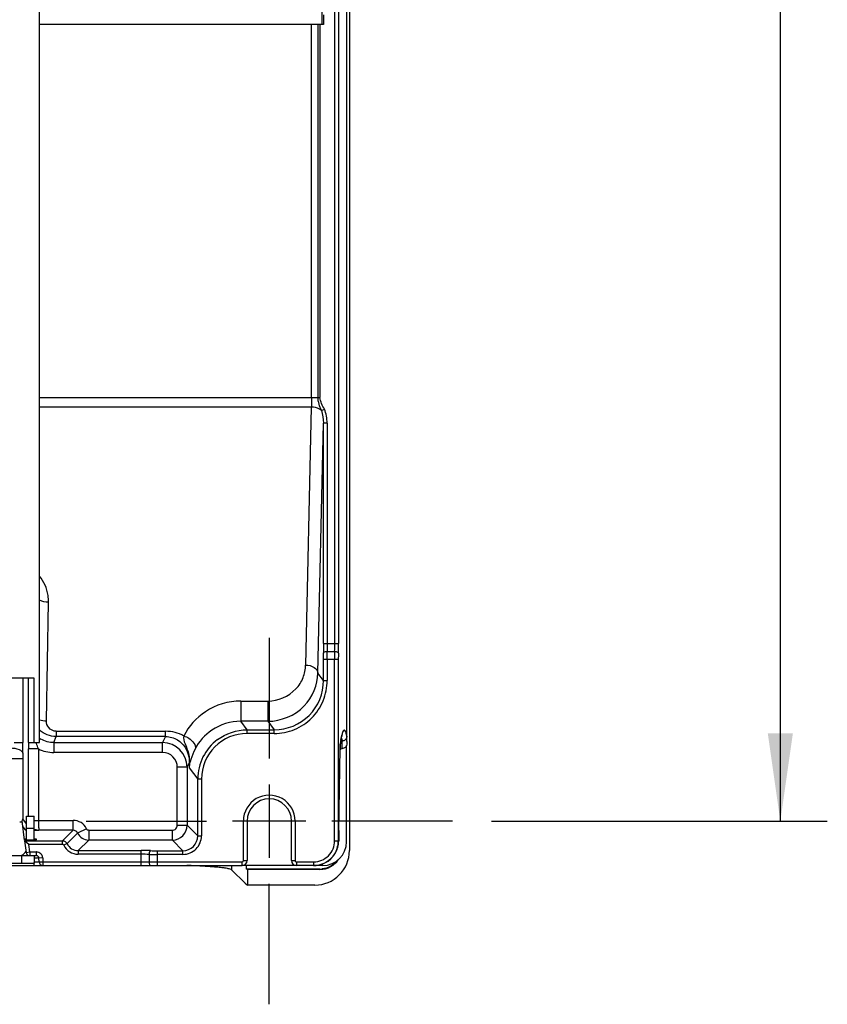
# Model space of a CAD drawing. Header units: inches. Extents: x 0 to 117, y 0 to 83.
# Tile 39 of 67: x 84.15 to 90.59, y 26.26 to 34.12. Entities that reach past the tile are written whole.
import ezdxf

# ---------------------------------------------------------------- set-up
doc = ezdxf.new("R2010")
doc.units = ezdxf.units.IN
doc.header["$LTSCALE"] = 6.431102
doc.header["$MEASUREMENT"] = 0
doc.linetypes.add('CENTER', pattern=[0.6, 0.375, -0.075, 0.075, -0.075])
doc.layers.get('0').update_dxf_attribs({"linetype": 'CONTINUOUS'})
doc.layers.add('DEFAULT_1', color=7, linetype='CENTER')
doc.styles.get("Standard").update_dxf_attribs({"font": 'txt', "width": 0.8})
doc.dimstyles.new('DIMSTYLE_2', dxfattribs={"dimtxt": 0.78125, "dimasz": 0.7, "dimexe": 0.18, "dimexo": 0.0625, "dimgap": 0.09, "dimtad": 1, "dimdec": 0, "dimzin": 4, "dimdsep": 46, "dimtxsty": 'STANDARD', "dimblk": '_FILLED', "dimblk1": '_FILLED', "dimblk2": '_FILLED', "dimcen": 0.09, "dimadec": 0, "dimazin": 0, "dimtfac": 1, "dimtdec": 0, "dimtofl": 0, "dimtmove": 0, "dimatfit": 3, "dimldrblk": '_FILLED', "dimfxl": 1, "dimtolj": 1, "dimtzin": 4, "dimarcsym": 0})

# ---------------------------------------------------------------- blocks, each defined once
blk = doc.blocks.new('_FILLED')
at = {"color": 0, "linetype": 'BYBLOCK'}
blk.add_solid([(0, 0), (-1, 0.143), (-1, -0.143)], dxfattribs=at)
blk = doc.blocks.new('*D11')
at = {"color": 7, "linetype": 'CONTINUOUS'}
for p, q in [((87.9135, 52.2894), (90.5938, 52.2894)), ((90.2188, 52.2894), (90.2188, 40.006)), ((90.2188, 27.7225), (90.2188, 40.006)), ((87.9135, 27.7225), (90.5938, 27.7225))]:
    blk.add_line(p, q, dxfattribs=at)
at = {"color": 7, "linetype": 'CONTINUOUS', "xscale": 0.7, "yscale": 0.7, "zscale": 0.7}
for p, rotation in [((90.2188, 52.2894), 90), ((90.2188, 27.7225), 270)]:
    blk.add_blockref('_FILLED', p, dxfattribs=dict(at, rotation=rotation))
at = {"color": 7, "linetype": 'CONTINUOUS', "insert": (89.2422, 40.006), "char_height": 0.78125, "width": 1.875, "attachment_point": 2, "rotation": 90, "line_spacing_factor": 0.9}
blk.add_mtext('624', dxfattribs=at)

msp = doc.modelspace()

# ---------------------------------------------------------------- linework, layer by layer
at = {"color": 7, "linetype": 'CONTINUOUS'}
for p, q in [((86.7792, 52.6823), (86.7792, 27.4871)), ((86.7595, 28.3572), (86.7595, 51.2186)), ((86.6618, 29.1398), (86.6618, 50.8734)), ((86.6913, 50.8734), (86.6913, 29.1398)), ((84.3059, 28.3483), (84.3059, 48.9626)), ((86.5601, 48.9626), (86.5601, 34.0765)), ((86.5725, 34.1548), (86.5725, 34.0765)), ((86.5725, 34.0765), (84.3059, 34.0765)), ((86.4761, 31.1012), (86.4761, 34.0765)), ((86.5285, 31.1012), (86.5285, 34.0765)), ((86.5443, 34.0765), (86.5443, 31.1012)), ((84.3059, 31.1012), (86.5443, 31.1012)), ((86.4748, 31.0252), (84.3059, 31.0252)), ((86.4748, 31.0252), (86.4295, 28.9671)), ((86.5552, 30.9974), (86.5793, 31.008)), ((86.5279, 28.9038), (86.5717, 30.8973)), ((86.6012, 30.8973), (86.5717, 30.8973)), ((86.5717, 29.1398), (86.5717, 30.8973)), ((86.6012, 30.8973), (86.6012, 29.1398)), ((84.3606, 28.5215), (84.3773, 29.4681)), ((86.5717, 29.1398), (86.6913, 29.1398)), ((86.6017, 29.0754), (86.6614, 29.0754)), ((86.6906, 29.011), (86.5724, 29.011)), ((86.5724, 28.8445), (86.5724, 29.011)), ((86.602, 29.011), (86.602, 28.8445)), ((86.6611, 27.565), (86.6611, 29.011)), ((86.6906, 29.011), (86.6906, 27.565)), ((78.352, 28.8642), (84.26, 28.8642)), ((84.1726, 28.8642), (84.1726, 28.3483)), ((84.2186, 28.3483), (84.2186, 28.8642)), ((84.26, 28.8642), (84.26, 28.3483)), ((86.5724, 28.8445), (86.5279, 28.9038)), ((86.5724, 28.8445), (86.602, 28.8445)), ((85.9111, 28.6803), (86.1281, 28.6803)), ((85.9111, 28.6803), (85.9111, 28.5187)), ((86.1281, 28.6803), (86.1281, 28.5187)), ((86.1281, 28.5187), (85.9111, 28.5187)), ((85.962, 28.4509), (85.9111, 28.5187)), ((86.1281, 28.5187), (86.179, 28.4509)), ((84.4378, 28.4391), (84.4378, 28.3971)), ((84.4379, 28.4391), (85.3116, 28.4391)), ((85.3116, 28.3971), (85.3116, 28.4391)), ((85.962, 28.4509), (86.179, 28.4509)), ((85.962, 28.4214), (85.962, 28.4509)), ((86.179, 28.4214), (86.179, 28.4509)), ((84.4184, 28.3483), (84.4378, 28.3971)), ((85.3116, 28.3971), (84.4378, 28.3971)), ((85.3116, 28.3971), (85.2872, 28.3483)), ((86.179, 28.4214), (85.9618, 28.4214)), ((86.7211, 28.3005), (86.7212, 28.3611)), ((86.7231, 28.418), (86.7241, 28.4203)), ((84.1043, 28.3483), (84.1726, 28.3483)), ((84.2972, 28.2978), (84.2185, 28.2978)), ((84.2185, 27.7619), (84.2185, 28.2978)), ((84.26, 28.3483), (84.3059, 28.3483)), ((84.2972, 28.2978), (84.2972, 27.7283)), ((84.4184, 28.3483), (85.2872, 28.3483)), ((84.4184, 28.3483), (84.4184, 28.2697)), ((85.2872, 28.2697), (85.2872, 28.3483)), ((86.6942, 27.6461), (86.7055, 28.3045)), ((86.705, 28.3001), (86.7211, 28.3005)), ((86.7052, 28.2901), (86.7052, 28.2908)), ((86.7055, 28.3045), (86.7057, 28.3133)), ((86.7057, 28.3133), (86.706, 28.3209)), ((86.706, 28.3209), (86.7062, 28.3274)), ((86.707, 28.3421), (86.7074, 28.3479)), ((86.7558, 27.5571), (86.757, 28.3266)), ((84.1718, 28.2202), (83.9594, 28.2202)), ((84.1718, 28.2202), (84.1718, 27.7395)), ((85.2873, 28.2697), (84.4184, 28.2697)), ((85.4839, 28.1516), (85.4052, 28.1516)), ((85.4052, 27.6889), (85.4052, 28.1515)), ((85.4839, 28.1516), (85.501, 28.1856)), ((85.4839, 28.1516), (85.4839, 27.6889)), ((85.501, 28.1856), (85.5001, 28.1485)), ((85.5001, 28.1485), (85.5685, 28.0573)), ((85.598, 28.0573), (85.5685, 28.0573)), ((85.5685, 27.6044), (85.5685, 28.0573)), ((85.598, 28.0572), (85.598, 27.6044)), ((86.1394, 28.0148), (86.1394, 27.4302)), ((84.2023, 27.7014), (84.1718, 27.7395)), ((84.2024, 27.7619), (84.2615, 27.7619)), ((84.2024, 27.5708), (84.2024, 27.7619)), ((84.2615, 27.5718), (84.2615, 27.7619)), ((84.2615, 27.7283), (84.5739, 27.7283)), ((84.5739, 27.6496), (84.5739, 27.7283)), ((84.1861, 27.5708), (84.1659, 27.7241)), ((84.1721, 27.6772), (84.1906, 27.654)), ((84.2615, 27.6634), (84.2024, 27.6634)), ((84.2861, 27.6499), (84.3004, 27.6496)), ((84.5739, 27.6496), (84.3004, 27.6496)), ((84.5739, 27.6496), (84.4901, 27.5658)), ((84.6806, 27.6608), (84.6095, 27.6271)), ((84.6984, 27.6496), (85.3659, 27.6496)), ((84.6984, 27.6496), (84.6984, 27.5709)), ((85.3659, 27.5709), (85.3659, 27.6496)), ((85.4052, 27.6889), (85.4839, 27.6889)), ((85.5685, 27.6044), (85.4839, 27.6889)), ((85.9327, 27.7225), (85.8471, 27.7225)), ((85.9622, 27.7225), (85.9327, 27.7225)), ((85.9327, 27.4075), (85.9327, 27.7225)), ((86.3166, 27.7225), (85.9622, 27.7225)), ((85.9622, 27.7225), (85.9622, 27.4075)), ((86.3461, 27.7225), (86.3166, 27.7225)), ((86.3166, 27.4075), (86.3166, 27.7225)), ((86.4317, 27.7225), (86.3461, 27.7225)), ((86.3461, 27.7225), (86.3461, 27.4075)), ((84.2582, 27.5713), (84.2058, 27.5713)), ((84.2777, 27.5799), (84.2779, 27.5718)), ((84.5256, 27.5433), (84.6095, 27.6271)), ((84.6145, 27.487), (84.6984, 27.5709)), ((85.3659, 27.5709), (84.6984, 27.5709)), ((85.3659, 27.5709), (85.4504, 27.4863)), ((85.5685, 27.6044), (85.598, 27.6044)), ((86.6942, 27.6461), (86.6942, 27.6454)), ((84.1864, 27.5658), (84.4901, 27.5658)), ((84.2204, 27.5362), (84.1866, 27.5658)), ((84.1867, 27.5658), (84.199, 27.4726)), ((84.49, 27.5362), (84.2204, 27.5362)), ((84.2283, 27.4764), (84.2204, 27.5362)), ((84.49, 27.5362), (84.49, 27.5658)), ((84.5256, 27.5433), (84.4989, 27.5306)), ((86.6611, 27.565), (86.6906, 27.565)), ((78.4932, 27.4469), (84.2816, 27.4469)), ((84.163, 27.3878), (84.163, 27.4469)), ((84.199, 27.4726), (84.2283, 27.4764)), ((84.2283, 27.4764), (84.2803, 27.4764)), ((84.2283, 27.4764), (84.2283, 27.4473)), ((84.2615, 27.4469), (84.2615, 27.3878)), ((84.2816, 27.4469), (84.2816, 27.4764)), ((84.3308, 27.4285), (84.3013, 27.4277)), ((84.3021, 27.3969), (84.3013, 27.4277)), ((84.3308, 27.4285), (84.3317, 27.3977)), ((84.6145, 27.487), (85.1158, 27.487)), ((84.6145, 27.487), (84.6145, 27.4575)), ((85.1158, 27.4575), (84.6145, 27.4575)), ((85.1158, 27.3682), (85.1158, 27.487)), ((85.1802, 27.4571), (85.1802, 27.3977)), ((85.2446, 27.4863), (85.4504, 27.4863)), ((85.2446, 27.4863), (85.2446, 27.3682)), ((85.4504, 27.4568), (85.2446, 27.4568)), ((85.4504, 27.4568), (85.4504, 27.4863)), ((78.5134, 27.3878), (84.2615, 27.3878)), ((83.9969, 27.3682), (85.9229, 27.3682)), ((84.2628, 27.3682), (84.2628, 27.3917)), ((84.2929, 27.3966), (84.3015, 27.3968)), ((84.3021, 27.3969), (84.3317, 27.3977)), ((84.3317, 27.3977), (85.9229, 27.3977)), ((84.3317, 27.3977), (84.3317, 27.3686)), ((85.8391, 27.3682), (85.8391, 27.3338)), ((85.9229, 27.3682), (85.9229, 27.3977)), ((86.5665, 27.3682), (85.927, 27.3682)), ((85.9327, 27.4075), (85.9622, 27.4075)), ((85.9543, 27.3684), (85.9543, 27.3396)), ((86.5432, 27.3396), (85.9543, 27.3396)), ((85.9668, 27.3361), (85.9543, 27.3396)), ((86.5432, 27.3361), (85.9668, 27.3361)), ((85.9668, 27.3361), (85.9668, 27.2118)), ((86.3166, 27.4075), (86.3461, 27.4075)), ((86.3559, 27.3977), (86.4936, 27.3977)), ((86.3559, 27.3977), (86.3559, 27.3682)), ((86.4937, 27.3977), (86.4937, 27.3682)), ((85.9469, 27.2284), (85.8391, 27.3338)), ((85.9469, 27.2284), (85.9668, 27.2118)), ((86.504, 27.2118), (85.9668, 27.2118))]:
    msp.add_line(p, q, dxfattribs=at)
for points in [[(86.7113, 28.3684), (86.7139, 28.3822), (86.7165, 28.3942), (86.7189, 28.4044), (86.7211, 28.4121), (86.7231, 28.418)], [(86.7062, 28.3274), (86.7064, 28.3327), (86.7065, 28.3349), (86.7066, 28.3369), (86.7067, 28.3385), (86.7068, 28.3399), (86.7069, 28.341), (86.707, 28.3414)]]:
    msp.add_lwpolyline(points, dxfattribs=at)
for centre, radius, start, end in [((93.1094, 29.1382), 6.5377, 179.98569, 180.65614), ((82.1257, 29.0122), 4.4467, 359.9837, 0.65813), ((91.2246, 29.1384), 4.6234, 179.9819, 180.78028), ((79.8808, 29.0126), 6.7212, 359.98615, 0.53533), ((93.8672, 29.0126), 7.2061, 179.50053, 180.01276), ((81.7274, 29.1382), 4.9343, 359.2703, 0.01836), ((91.5382, 29.0118), 4.8476, 179.39115, 180.00982), ((79.8546, 29.1373), 6.8367, 359.37992, 0.02105), ((86.179, 28.8443), 0.3935, 269.9989, 0.01867), ((85.3116, 28.1395), 0.2996, 60.81109, 89.98798), ((84.418, 28.5442), 0.1958, 235.09646, 238.98674), ((85.962, 28.0574), 0.3935, 126.69726, 180.00938), ((85.962, 28.0574), 0.3639, 90.02006, 180.0451), ((86.5451, 28.3317), 0.178, 16.92251, 17.7744), ((86.7198, 28.4018), 0.0407, 271.94767, 281.12727), ((72.0425, 28.3841), 12.1301, 359.42824, 359.8308), ((93.8505, 28.2976), 9.632, 179.69862, 179.99912), ((83.436, 27.992), 0.9143, 22.54068, 22.93807), ((85.2871, 28.1515), 0.1968, 0.02865, 89.95956), ((89.4993, 28.2431), 2.7945, 178.82079, 179.02292), ((88.6661, 28.2609), 1.9611, 178.33829, 178.84021), ((88.4018, 28.2213), 4.23, 179.4341, 180.01522), ((85.2872, 28.1516), 0.118, 359.95939, 89.96571), ((86.6678, 28.1101), 1.1683, 176.60627, 178.11845), ((85.8431, 28.1285), 0.3435, 173.2964, 176.66784), ((85.5504, 28.1871), 0.0494, 181.80178, 189.14374), ((85.4273, 28.1715), 0.0747, 357.78241, 5.97489), ((86.1394, 27.7225), 0.2067, 359.99885, 179.99994), ((86.1394, 27.7225), 0.1772, 0, 180), ((84.1468, 27.7406), 0.0251, 353.34405, 357.61276), ((84.5739, 27.6103), 0.118, 25.35554, 90.01018), ((84.4578, 37.4472), 9.7989, 268.85171, 268.99577), ((85.3658, 27.689), 0.1181, 270.02887, 359.97113), ((84.6984, 27.6693), 0.0984, 205.36778, 269.97221), ((85.4504, 27.6044), 0.1476, 270.0003, 0.00153), ((85.4505, 27.6043), 0.118, 269.98131, 0.01869), ((91.7271, 27.5628), 5.0336, 179.05136, 179.97445), ((84.6145, 27.5854), 0.1279, 205.36041, 270.00772), ((84.6145, 27.5854), 0.0983, 205.34566, 270.03131), ((86.4938, 27.565), 0.1673, 269.9441, 0.00873), ((86.4966, 27.5651), 0.1969, 269.99886, 339.69747), ((86.4937, 27.5651), 0.1969, 288.00715, 341.98501), ((86.5665, 27.5575), 0.1894, 270.01558, 359.88176), ((86.4924, 27.5652), 0.1982, 342.06375, 359.93463), ((86.4955, 27.5653), 0.1981, 339.74771, 351.29433), ((86.4973, 27.5651), 0.1962, 351.28793, 357.11655), ((86.4925, 27.5652), 0.201, 357.12906, 359.93199), ((84.1433, 27.506), 0.0591, 289.76904, 337.14584), ((84.2283, 27.4764), 0.0295, 187.5, 270), ((84.3013, 24.4224), 3.0056, 90.61798, 90.748), ((84.2803, 27.4203), 0.0561, 80.76575, 89.9991), ((84.2816, 27.4272), 0.0197, 1.5, 90), ((85.1174, 20.95), 6.5371, 89.34382, 90.01435), ((85.1172, 22.8335), 4.624, 89.21979, 90.01806), ((85.243, 34.1779), 6.7211, 269.46466, 270.01385), ((85.2434, 31.9319), 4.4456, 269.34178, 270.01639), ((86.5041, 27.487), 0.2751, 269.97806, 0.02194), ((84.2917, 28.8825), 1.4858, 268.88238, 269.85942), ((84.2905, 28.2982), 0.9015, 269.84117, 270.15071), ((84.3317, 27.3977), 0.0295, 181.49998, 270), ((85.4557, 24.3282), 3.0381, 85.45498, 86.17724), ((85.5233, 25.1753), 2.1884, 84.58669, 85.46286), ((85.9229, 27.4075), 0.0394, 270, 360), ((85.9229, 27.4075), 0.00984, 270.0009, 0.0083), ((86.3559, 27.4075), 0.0394, 180, 270), ((86.3559, 27.4075), 0.00984, 180.00063, 270.00741), ((86.4937, 27.5644), 0.1962, 270.01282, 276.03421), ((86.4935, 27.5664), 0.1982, 276.02706, 287.94737), ((86.5431, 27.5137), 0.1776, 270.03018, 300.00298), ((86.5428, 27.5225), 0.1829, 270.12146, 276.03597)]:
    msp.add_arc(centre, radius, start, end, dxfattribs=at)
msp.add_ellipse((84.2046, 27.5809), major_axis=(0.0199, 0), ratio=0.025953, start_param=-3.138176, end_param=-1.752291, dxfattribs=at)
for points, knots in [([(86.4761, 31.1012), (86.4761, 31.0943), (86.476, 31.069), (86.4755, 31.0437), (86.4748, 31.0252)], [0, 0, 0, 0, 0.27008, 1, 1, 1, 1]), ([(86.5552, 30.9974), (86.5504, 31.0018), (86.5268, 31.0185), (86.497, 31.0249), (86.4748, 31.0252)], [0, 0, 0, 0, 0.225337, 1, 1, 1, 1]), ([(84.3773, 29.4681), (84.3776, 29.4864), (84.3729, 29.5608), (84.3414, 29.6335), (84.3059, 29.6771)], [0, 0, 0, 0, 0.245056, 1, 1, 1, 1]), ([(86.5722, 29.0633), (86.5723, 29.065), (86.5794, 29.0749), (86.5923, 29.0753), (86.6017, 29.0754)], [0, 0, 0, 0, 0.155341, 1, 1, 1, 1]), ([(86.6614, 29.0754), (86.6651, 29.0754), (86.6749, 29.0745), (86.6905, 29.0705), (86.6909, 29.0633)], [0, 0, 0, 0, 0.342301, 1, 1, 1, 1]), ([(86.1281, 28.6803), (86.209, 28.6792), (86.3314, 28.734), (86.4151, 28.8626), (86.4279, 28.9332), (86.4295, 28.9671)], [0, 0, 0, 0, 0.536419, 0.774642, 1, 1, 1, 1]), ([(86.4295, 28.9671), (86.4533, 28.9668), (86.4958, 28.959), (86.5274, 28.9216), (86.5279, 28.9038)], [0, 0, 0, 0, 0.572962, 1, 1, 1, 1]), ([(86.1281, 28.5187), (86.2332, 28.5187), (86.4419, 28.6042), (86.5263, 28.8091), (86.5279, 28.9038)], [0, 0, 0, 0, 0.525894, 1, 1, 1, 1]), ([(86.179, 28.4214), (86.234, 28.4219), (86.3453, 28.4431), (86.4858, 28.5377), (86.5803, 28.6782), (86.6015, 28.7895), (86.602, 28.8445)], [0, 0, 0, 0, 0.250007, 0.5, 0.749992, 1, 1, 1, 1]), ([(85.9111, 28.6803), (85.813, 28.6804), (85.6242, 28.6242), (85.4958, 28.4786), (85.4577, 28.4011)], [0, 0, 0, 0, 0.531703, 1, 1, 1, 1]), ([(84.4379, 28.4391), (84.4159, 28.4391), (84.3733, 28.46), (84.3603, 28.5026), (84.3606, 28.5215)], [0, 0, 0, 0, 0.53773, 1, 1, 1, 1]), ([(85.9111, 28.5187), (85.8307, 28.5187), (85.6794, 28.473), (85.5772, 28.3569), (85.5471, 28.2969)], [0, 0, 0, 0, 0.545073, 1, 1, 1, 1]), ([(86.7537, 28.4228), (86.7515, 28.4299), (86.7503, 28.4408), (86.734, 28.4516), (86.7245, 28.43), (86.7212, 28.4184), (86.7189, 28.4091)], [0, 0, 0, 0, 0.296579, 0.427169, 0.617941, 1, 1, 1, 1]), ([(85.3116, 28.3971), (85.345, 28.3971), (85.4064, 28.3794), (85.4826, 28.3045), (85.5025, 28.23), (85.501, 28.1856)], [0, 0, 0, 0, 0.319478, 0.574405, 1, 1, 1, 1]), ([(85.4577, 28.4011), (85.4516, 28.3811), (85.4656, 28.3398), (85.496, 28.2724), (85.5038, 28.2154), (85.5016, 28.1793)], [0, 0, 0, 0, 0.27479, 0.52159, 1, 1, 1, 1]), ([(85.4577, 28.4011), (85.4718, 28.397), (85.5137, 28.3797), (85.5593, 28.3276), (85.5471, 28.2969)], [0, 0, 0, 0, 0.307939, 1, 1, 1, 1]), ([(86.7595, 28.4003), (86.7594, 28.3915), (86.7531, 28.3732), (86.7363, 28.3635), (86.7276, 28.3618)], [0, 0, 0, 0, 0.499039, 1, 1, 1, 1]), ([(86.7595, 28.3572), (86.7595, 28.3536), (86.7587, 28.3434), (86.7577, 28.3332), (86.757, 28.3266)], [0, 0, 0, 0, 0.352726, 1, 1, 1, 1]), ([(84.0736, 28.306), (84.097, 28.3058), (84.1322, 28.3027), (84.1714, 28.2771), (84.172, 28.2631)], [0, 0, 0, 0, 0.624913, 1, 1, 1, 1]), ([(84.2186, 28.3483), (84.2191, 28.3473), (84.2242, 28.3492), (84.2312, 28.3478), (84.2446, 28.3485), (84.2543, 28.3483), (84.26, 28.3483)], [0, 0, 0, 0, 0.076153, 0.277204, 0.591533, 1, 1, 1, 1]), ([(85.5471, 28.2969), (85.5335, 28.2701), (85.518, 28.2274), (85.5037, 28.1839), (85.5019, 28.1686)], [0, 0, 0, 0, 0.660753, 1, 1, 1, 1]), ([(86.7075, 28.3479), (86.7072, 28.3466), (86.7064, 28.3365), (86.7061, 28.3265), (86.7058, 28.3178)], [0, 0, 0, 0, 0.137662, 1, 1, 1, 1]), ([(84.2972, 27.7283), (84.2972, 27.7184), (84.2977, 27.7004), (84.2973, 27.6754), (84.3002, 27.6609), (84.2985, 27.6507), (84.3004, 27.6496)], [0, 0, 0, 0, 0.376146, 0.696919, 0.915274, 1, 1, 1, 1]), ([(84.1674, 27.7127), (84.1662, 27.7128), (84.1595, 27.7132), (84.1527, 27.7135), (84.1471, 27.7136)], [0, 0, 0, 0, 0.177795, 1, 1, 1, 1]), ([(84.1911, 27.6534), (84.1918, 27.6526), (84.1963, 27.6531), (84.1995, 27.6523), (84.2022, 27.6522)], [0, 0, 0, 0, 0.286948, 1, 1, 1, 1]), ([(84.6806, 27.6608), (84.6821, 27.6578), (84.6851, 27.6513), (84.6936, 27.6509), (84.6961, 27.6527)], [0, 0, 0, 0, 0.518357, 1, 1, 1, 1]), ([(85.3659, 27.6496), (85.3759, 27.6499), (85.3964, 27.6585), (85.4048, 27.679), (85.4052, 27.6889)], [0, 0, 0, 0, 0.499996, 1, 1, 1, 1]), ([(84.2058, 27.5713), (84.2013, 27.5713), (84.1956, 27.5699), (84.1878, 27.5722), (84.1864, 27.5708)], [0, 0, 0, 0, 0.694722, 1, 1, 1, 1]), ([(84.258, 27.5804), (84.2626, 27.5804), (84.2695, 27.581), (84.2747, 27.5796), (84.2777, 27.5804), (84.2778, 27.5799)], [0, 0, 0, 0, 0.707319, 0.922691, 1, 1, 1, 1]), ([(84.2778, 27.5718), (84.2771, 27.57), (84.2678, 27.5732), (84.2628, 27.5713), (84.2582, 27.5713)], [0, 0, 0, 0, 0.297268, 1, 1, 1, 1]), ([(84.3013, 27.4277), (84.3013, 27.4285), (84.2964, 27.427), (84.2916, 27.4285), (84.2807, 27.4277), (84.2732, 27.4279), (84.2689, 27.4278)], [0, 0, 0, 0, 0.073327, 0.282744, 0.604233, 1, 1, 1, 1]), ([(85.1923, 27.4866), (85.1906, 27.4865), (85.1807, 27.4794), (85.1803, 27.4664), (85.1802, 27.4571)], [0, 0, 0, 0, 0.155343, 1, 1, 1, 1]), ([(85.1802, 27.3977), (85.1802, 27.3939), (85.1809, 27.3841), (85.1852, 27.3682), (85.1923, 27.3682)], [0, 0, 0, 0, 0.346184, 1, 1, 1, 1]), ([(85.6582, 27.3596), (85.6449, 27.3605), (85.5857, 27.3641), (85.5264, 27.3666), (85.4805, 27.3682)], [0, 0, 0, 0, 0.225161, 1, 1, 1, 1]), ([(85.7843, 27.3476), (85.7803, 27.3482), (85.7622, 27.3506), (85.744, 27.3525), (85.7298, 27.3539)], [0, 0, 0, 0, 0.220972, 1, 1, 1, 1]), ([(85.8391, 27.3338), (85.8378, 27.3349), (85.8269, 27.3404), (85.815, 27.3424), (85.8049, 27.3443)], [0, 0, 0, 0, 0.146262, 1, 1, 1, 1])]:
    msp.add_open_spline(points, degree=3, knots=knots, dxfattribs=at)
for points in [[(86.5552, 30.9974), (86.5434, 31.0311), (86.5284, 31.0654), (86.5285, 31.1012)], [(86.5793, 31.008), (86.5647, 31.0378), (86.5463, 31.068), (86.5443, 31.1012)], [(86.5552, 30.9974), (86.5669, 30.9657), (86.5718, 30.9311), (86.5717, 30.8973)], [(86.6012, 30.8973), (86.6012, 30.9349), (86.5945, 30.9736), (86.5793, 31.008)], [(84.3773, 29.4681), (84.3529, 29.4684), (84.3278, 29.4734), (84.3059, 29.4843)], [(84.3059, 28.5307), (84.3234, 28.5246), (84.3421, 28.5217), (84.3606, 28.5215)], [(84.4378, 28.3971), (84.3906, 28.3971), (84.3405, 28.417), (84.3059, 28.4492)], [(85.7269, 28.3729), (85.7931, 28.4222), (85.8794, 28.4509), (85.962, 28.4509)], [(84.4184, 28.3483), (84.3833, 28.3483), (84.3471, 28.3583), (84.3171, 28.3764)], [(86.7132, 28.382), (86.7111, 28.3706), (86.7092, 28.3591), (86.7074, 28.3477)], [(86.7189, 28.4091), (86.7168, 28.4001), (86.7149, 28.3911), (86.7132, 28.382)], [(86.7154, 28.3836), (86.7176, 28.3762), (86.7195, 28.3686), (86.7212, 28.3611)], [(86.7595, 28.4002), (86.7578, 28.4078), (86.756, 28.4154), (86.7537, 28.4228)], [(84.2972, 28.2978), (84.2922, 28.3129), (84.2865, 28.3278), (84.2804, 28.3424)], [(84.2972, 28.2978), (84.3344, 28.2795), (84.3769, 28.2697), (84.4184, 28.2697)], [(86.7449, 28.3095), (86.7384, 28.3041), (86.7296, 28.3007), (86.7211, 28.3005)], [(86.757, 28.3266), (86.7546, 28.3201), (86.7503, 28.314), (86.7449, 28.3095)], [(84.1659, 27.7241), (84.169, 27.7279), (84.1711, 27.7328), (84.1717, 27.7377)], [(84.1911, 27.6534), (84.195, 27.6534), (84.1989, 27.6543), (84.2024, 27.6559)], [(84.2615, 27.6592), (84.2709, 27.6555), (84.2805, 27.6523), (84.2904, 27.6507)], [(84.2904, 27.6507), (84.2937, 27.6501), (84.2971, 27.6497), (84.3004, 27.6496)], [(84.6095, 27.6271), (84.6035, 27.6398), (84.5879, 27.6496), (84.5739, 27.6496)], [(84.49, 27.5658), (84.5041, 27.5658), (84.5196, 27.5559), (84.5256, 27.5433)], [(84.4989, 27.5306), (84.4974, 27.5338), (84.4936, 27.5362), (84.49, 27.5362)], [(84.3236, 27.453), (84.3164, 27.4647), (84.3028, 27.4735), (84.2893, 27.4757)], [(84.3308, 27.4285), (84.3306, 27.437), (84.328, 27.4457), (84.3236, 27.453)], [(86.6319, 27.3599), (86.6546, 27.3731), (86.6748, 27.3919), (86.6896, 27.4137)], [(85.8049, 27.3443), (85.7981, 27.3455), (85.7912, 27.3466), (85.7843, 27.3476)], [(86.6306, 27.363), (86.6098, 27.3509), (86.5859, 27.3431), (86.562, 27.3406)], [(86.6792, 27.4053), (86.6659, 27.3884), (86.6491, 27.3739), (86.6306, 27.363)]]:
    msp.add_open_spline(points, degree=3, dxfattribs=at)
at = {"layer": 'DEFAULT_1', "color": 7, "linetype": 'CENTER'}
for p, q in [((86.1394, 29.1841), (86.1394, 28.2225)), ((84.6778, 27.7225), (85.6394, 27.7225)), ((87.601, 27.7225), (86.6394, 27.7225)), ((86.1394, 26.2609), (86.1394, 27.2225))]:
    msp.add_line(p, q, dxfattribs=at)

# ---------------------------------------------------------------- dimensions: what is measured, and where the dimension line sits
at = {"color": 7, "linetype": 'CONTINUOUS'}
dim = msp.add_linear_dim(base=(90.2188, 27.7225), p1=(87.9135, 52.2894), p2=(87.9135, 27.7225), angle=270, dimstyle='DIMSTYLE_2', dxfattribs=at)
dim.commit()
dim.dimension.update_dxf_attribs({"geometry": '*D11', "text_midpoint": (90.0529, 39.1678), "dimtype": 160})

doc.saveas('drawing.dxf')
